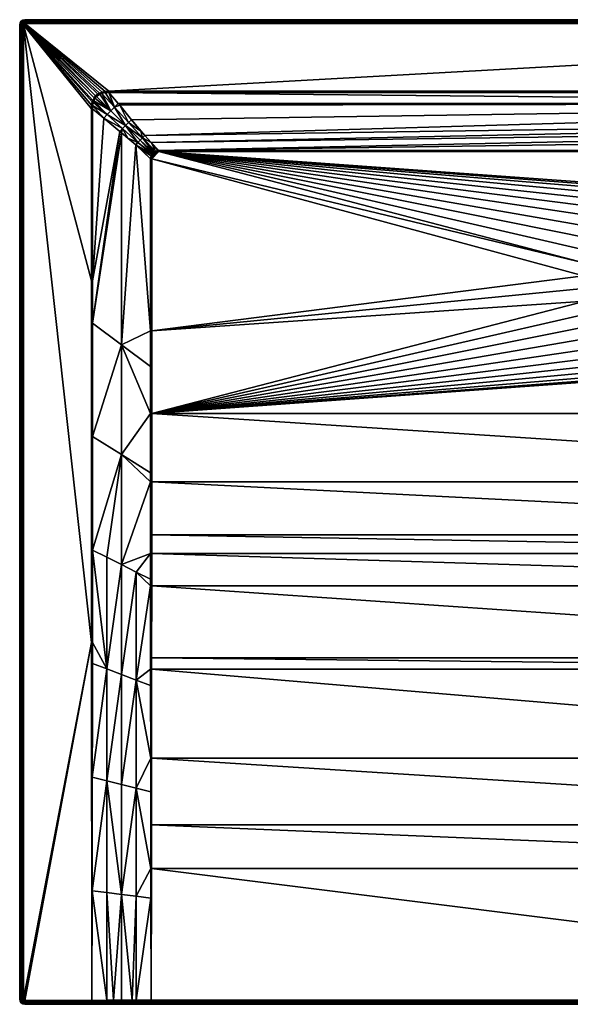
# Model space of a CAD drawing. Header units: millimetres. Extents: x 0 to 1000, y -748 to 2.
# Tile 1 of 18: x 0 to 420, y -748 to 2. Entities that reach past the tile are written whole.
import ezdxf

# ---------------------------------------------------------------- set-up
doc = ezdxf.new("R2010")
doc.units = ezdxf.units.MM
doc.layers.get('0').update_dxf_attribs({"color": 54})

msp = doc.modelspace()

# ---------------------------------------------------------------- meshes
at = {"color": 7}
mesh = msp.add_polyface(dxfattribs=at)
corners = [(3.49, -1.93, 30.16), (55.16, -63.14, 30.16), (55.72, -60.5, 30.16), (56.12, -59.37, 30.16), (4.49, -0.93, 30.16), (4.11, -1.01, 30.16), (58.27, -56.02, 30.16), (57.14, -57.44, 30.16), (3.56, -1.55, 30.16), (3.78, -1.23, 30.16), (59.86, -54.67, 30.16), (61.22, -53.88, 30.16), (4.49, 2.07, 27.16), (4.49, 2.07, 0.16), (2.96, 1.76, 0.16), (2.96, 1.76, 27.16), (1.66, 0.89, 0.16), (1.66, 0.89, 27.16), (0.79, -0.4, 0.16), (0.79, -0.4, 27.16), (0.49, -1.93, 0.16), (0.49, -1.93, 27.16), (4.49, 0.21, 29.93), (3.67, 0.05, 29.93), (2.97, -0.42, 29.93), (2.5, -1.11, 29.93), (2.34, -1.93, 29.93), (4.49, 1.19, 29.28), (3.29, 0.95, 29.28), (2.28, 0.27, 29.28), (1.6, -0.74, 29.28), (1.37, -1.93, 29.28), (4.49, 1.84, 28.31), (3.04, 1.55, 28.31), (1.82, 0.73, 28.31), (1, -0.49, 28.31), (0.72, -1.93, 28.31)]
mesh.append_faces([[corners[k] for k in face] for face in [(0, 1, 2, 0), (0, 2, 3, 0), (4, 5, 6, 4), (0, 7, 6, 0), (0, 6, 8, 0), (8, 6, 5, 8), (8, 5, 9, 8), (4, 10, 11, 4), (12, 13, 14, 12), (12, 14, 15, 12), (15, 14, 16, 15), (15, 16, 17, 15), (17, 16, 18, 17), (17, 18, 19, 17), (19, 18, 20, 19), (19, 20, 21, 19), (4, 22, 5, 4), (5, 22, 23, 5), (5, 23, 9, 5), (9, 23, 24, 9), (9, 24, 8, 9), (8, 24, 25, 8), (8, 25, 0, 8), (0, 25, 26, 0), (22, 27, 23, 22), (23, 27, 28, 23), (23, 28, 24, 23), (24, 28, 29, 24), (24, 29, 25, 24), (25, 29, 30, 25), (25, 30, 26, 25), (26, 30, 31, 26), (27, 32, 28, 27), (28, 32, 33, 28), (28, 33, 29, 28), (29, 33, 34, 29), (29, 34, 30, 29), (30, 34, 35, 30), (30, 35, 31, 30), (31, 35, 36, 31), (32, 12, 33, 32), (33, 12, 15, 33), (33, 15, 34, 33), (34, 15, 17, 34), (34, 17, 35, 34), (35, 17, 19, 35), (35, 19, 36, 35), (36, 19, 21, 36)]], dxfattribs={"vtx3": -1, "color": 7})
mesh = msp.add_polyface(dxfattribs=at)
corners = [(463.53, -137.15, 15.16), (472.15, -132.69, 15.16), (106.35, -98.42, 15.16), (481.3, -129.43, 15.16), (433.46, -174.11, 15.16), (437.33, -165.21, 15.16), (442.37, -156.91, 15.16), (430.84, -183.46, 15.16), (100.98, -103.8, 15.16), (429.52, -193.08, 15.16), (100.98, -235.04, 15.16), (106.35, -98.42, 15.16), (448.5, -149.38, 15.16), (455.59, -142.75, 15.16), (490.8, -127.46, 15.16), (500.49, -126.8, 15.16), (894.63, -98.42, 15.16), (76.64, -63.15, 26.76), (85.59, -74.1, 23.11), (925.36, -61.89, 27.18), (4.49, 2.07, 27.16), (996.49, 2.07, 0.16), (4.49, 2.07, 0.16), (4.49, -0.93, 30.16), (68.26, -52.45, 30.16), (996.49, -0.93, 30.16), (434.49, -174.48, 15.01), (438.3, -165.71, 15.01), (431.91, -183.68, 15.01), (430.61, -193.15, 15.01), (429.52, -202.79, 15.16), (430.61, -202.71, 15.01), (436.85, -171.58, 14.56), (439.2, -166.17, 14.56), (431.62, -197.93, 14.56), (431.62, -193.22, 14.56), (432.82, -184.47, 14.56), (432.9, -183.89, 14.56), (435.44, -174.82, 14.56), (431.62, -202.64, 14.56), (106.35, -97.47, 15.32), (106.35, -97.47, 15.32), (105.6, -97.56, 15.3), (105.66, -98.45, 15.16), (103.92, -97.98, 15.26), (68.26, -53.4, 30.01), (932.71, -53.4, 30.01), (996.49, 0.21, 29.93), (4.49, 0.21, 29.93), (996.49, 1.19, 29.28), (4.49, 1.19, 29.28), (996.49, 1.84, 28.31), (4.49, 1.84, 28.31), (996.49, 2.07, 27.16)]
mesh.append_faces([[corners[k] for k in face] for face in [(0, 1, 2, 0), (2, 1, 3, 2), (4, 5, 2, 4), (2, 5, 6, 2), (7, 8, 9, 7), (9, 8, 10, 9), (11, 8, 2, 11), (2, 8, 7, 2), (2, 7, 4, 2), (6, 12, 2, 6), (2, 12, 13, 2), (2, 13, 0, 2), (3, 14, 2, 3), (2, 14, 15, 2), (2, 15, 16, 2), (17, 18, 19, 17), (20, 21, 22, 20), (23, 24, 25, 23), (5, 4, 26, 5), (5, 27, 6, 5), (26, 4, 28, 26), (28, 4, 7, 28), (28, 7, 29, 28), (30, 31, 9, 30), (5, 26, 27, 5), (27, 26, 32, 27), (27, 32, 33, 27), (34, 35, 29, 34), (29, 35, 36, 29), (29, 36, 28, 29), (28, 36, 37, 28), (28, 37, 26, 28), (26, 37, 38, 26), (26, 38, 32, 26), (39, 34, 31, 39), (31, 34, 29, 31), (31, 29, 9, 31), (9, 29, 7, 9), (2, 40, 41, 2), (2, 41, 11, 2), (11, 41, 42, 11), (11, 42, 43, 11), (43, 42, 44, 43), (45, 46, 24, 45), (23, 47, 48, 23), (48, 49, 50, 48), (50, 51, 52, 50), (52, 53, 20, 52)]], dxfattribs={"vtx3": -1, "color": 7})
mesh = msp.add_polyface(dxfattribs=at)
corners = [(523.71, -153.69, 2.76), (527.99, -134.62, 14.56), (519.55, -151.92, 2.76), (526.88, -134.22, 14.56), (516.31, -150.54, 2.76), (519.11, -131.46, 14.56), (510.21, -149.03, 2.76), (513.92, -130.38, 14.56), (508.5, -148.61, 2.76), (509.89, -129.54, 14.56), (500.49, -147.97, 2.76), (500.49, -128.9, 14.56), (538.76, -140.65, 14.56), (536.36, -138.95, 14.56), (925.36, -61.89, 27.18), (75.53, -61.86, 27.19), (76.64, -63.15, 26.76), (85.59, -74.1, 23.11), (95.77, -86.22, 19.07), (915.4, -74.11, 23.1), (100.57, -91.6, 17.27), (910.31, -80.34, 21.03), (106.35, -97.47, 15.32), (508.34, -149.61, 2.32), (500.49, -148.98, 2.32), (500.49, -150.07, 2.16), (519.68, -129.43, 15.16), (519.39, -130.49, 15.01), (528.83, -132.69, 15.16), (528.39, -133.69, 15.01), (537.45, -137.15, 15.16), (536.88, -138.09, 15.01), (545.38, -142.75, 15.16), (544.69, -143.6, 15.01), (500.49, -126.8, 15.16), (500.49, -127.89, 15.01), (510.17, -127.46, 15.16), (510.03, -128.54, 15.01), (544.05, -144.38, 14.56), (894.63, -98.42, 15.16), (106.35, -98.42, 15.16), (4.49, -0.93, 30.16), (996.49, -0.93, 30.16), (996.49, 0.21, 29.93), (4.49, 0.21, 29.93), (996.49, 1.19, 29.28), (4.49, 1.19, 29.28), (996.49, 1.84, 28.31), (4.49, 1.84, 28.31), (996.49, 2.07, 27.16)]
mesh.append_faces([[corners[k] for k in face] for face in [(0, 1, 2, 0), (2, 1, 3, 2), (2, 3, 4, 2), (4, 3, 5, 4), (4, 5, 6, 4), (6, 5, 7, 6), (6, 7, 8, 6), (8, 7, 9, 8), (8, 9, 10, 8), (10, 9, 11, 10), (0, 12, 13, 0), (0, 13, 1, 0), (14, 15, 16, 14), (14, 17, 18, 14), (19, 18, 20, 19), (21, 20, 22, 21), (23, 6, 8, 23), (23, 8, 24, 23), (24, 8, 10, 24), (24, 25, 23, 24), (26, 27, 28, 26), (28, 27, 29, 28), (28, 29, 30, 28), (30, 29, 31, 30), (30, 31, 32, 30), (32, 31, 33, 32), (34, 35, 36, 34), (36, 35, 37, 36), (36, 37, 26, 36), (38, 33, 12, 38), (12, 33, 31, 12), (12, 31, 13, 12), (13, 31, 1, 13), (1, 31, 29, 1), (1, 29, 3, 1), (3, 29, 27, 3), (3, 27, 5, 3), (26, 37, 27, 26), (27, 37, 7, 27), (27, 7, 5, 27), (35, 11, 37, 35), (37, 11, 9, 37), (37, 9, 7, 37), (39, 22, 40, 39), (41, 42, 43, 41), (44, 43, 45, 44), (46, 45, 47, 46), (48, 47, 49, 48)]], dxfattribs={"vtx3": -1, "color": 7})
mesh = msp.add_polyface(dxfattribs=at)
corners = [(550.33, -197.94, 2.76), (569.36, -202.64, 14.56), (569.36, -197.93, 14.56), (550.09, -191.91, 2.76), (569.36, -193.22, 14.56), (549.34, -188.22, 2.76), (568.16, -184.47, 14.56), (519.68, -129.43, 15.16), (528.83, -132.69, 15.16), (894.63, -98.42, 15.16), (537.45, -137.15, 15.16), (545.38, -142.75, 15.16), (552.48, -149.38, 15.16), (500.49, -126.8, 15.16), (510.17, -127.46, 15.16), (558.61, -156.91, 15.16), (563.65, -165.21, 15.16), (567.52, -174.11, 15.16), (900, -103.8, 15.16), (570.14, -183.46, 15.16), (899.98, -103.11, 15.16), (899.7, -101.6, 15.16), (899.66, -101.46, 15.16), (571.46, -193.08, 15.16), (900, -235.04, 15.16), (925.41, -61.83, 27.2), (932.71, -53.4, 30.01), (68.26, -53.4, 30.01), (925.36, -61.89, 27.18), (95.77, -86.22, 19.07), (915.4, -74.11, 23.1), (100.57, -91.6, 17.27), (910.31, -80.34, 21.03), (106.35, -97.47, 15.32), (905.2, -86.22, 19.07), (894.63, -97.47, 15.32), (996.49, 2.07, 27.16), (996.49, 2.07, 0.16), (4.49, 2.07, 27.16), (996.49, -0.93, 30.16), (68.26, -52.45, 30.16), (932.71, -52.45, 30.16), (557.71, -157.54, 15.01), (562.68, -165.71, 15.01), (566.49, -174.48, 15.01), (569.07, -183.68, 15.01), (570.37, -193.15, 15.01), (571.46, -202.79, 15.16), (570.37, -202.71, 15.01), (568.08, -183.89, 14.56), (565.53, -174.82, 14.56), (564.13, -171.58, 14.56), (561.78, -166.17, 14.56), (557.8, -159.63, 14.56)]
mesh.append_faces([[corners[k] for k in face] for face in [(0, 1, 2, 0), (3, 2, 4, 3), (5, 4, 6, 5), (7, 8, 9, 7), (8, 10, 9, 8), (9, 10, 11, 9), (9, 11, 12, 9), (9, 13, 14, 9), (9, 14, 7, 9), (12, 15, 9, 12), (9, 15, 16, 9), (9, 16, 17, 9), (18, 17, 19, 18), (17, 20, 21, 17), (17, 21, 22, 17), (19, 23, 24, 19), (25, 26, 27, 25), (25, 27, 28, 25), (28, 29, 30, 28), (30, 31, 32, 30), (32, 33, 34, 32), (34, 33, 35, 34), (36, 37, 38, 36), (39, 40, 41, 39), (15, 42, 16, 15), (16, 42, 43, 16), (16, 43, 17, 16), (17, 43, 44, 17), (17, 44, 19, 17), (19, 44, 45, 19), (19, 45, 23, 19), (23, 45, 46, 23), (23, 46, 47, 23), (2, 1, 48, 2), (4, 2, 46, 4), (46, 2, 48, 46), (46, 48, 47, 46), (4, 46, 6, 4), (6, 46, 45, 6), (6, 45, 49, 6), (49, 45, 50, 49), (50, 45, 44, 50), (50, 44, 51, 50), (51, 44, 43, 51), (51, 43, 52, 51), (52, 43, 53, 52), (53, 43, 42, 53), (35, 33, 9, 35)]], dxfattribs={"vtx3": -1, "color": 7})
mesh = msp.add_polyface(dxfattribs=at)
corners = [(55.85, -472.34, 30.07), (55.83, -488.41, 30.07), (66.74, -492.52, 27.42), (55.88, -401.93, 30.05), (55.72, -574.89, 30.1), (55.49, -744.93, 30.16), (66.74, -744.9, 30.13), (55.6, -661.4, 30.13), (0.49, -743.93, 27.16), (0.49, -1.93, 0.16), (0.49, -743.93, 0.16), (4.49, -744.93, 30.16), (55.48, -744.93, 30.16), (55.11, -472.35, 30.16), (3.78, -744.64, 30.16), (4.11, -744.86, 30.16), (3.56, -744.32, 30.16), (3.49, -743.93, 30.16), (3.49, -1.93, 30.16), (0.79, -745.46, 0.16), (0.79, -745.46, 27.16), (1.66, -746.76, 0.16), (55.49, -746.06, 29.94), (55.48, -746.06, 29.94), (55.48, -746.08, 29.93), (2.34, -743.93, 29.93), (2.5, -744.76, 29.93), (2.97, -745.45, 29.93), (3.67, -745.92, 29.93), (4.49, -746.08, 29.93), (1.37, -743.93, 29.28), (1.6, -745.13, 29.28), (2.28, -746.14, 29.28), (0.72, -743.93, 28.31), (1, -745.38, 28.31), (1.82, -746.6, 28.31), (2.34, -1.93, 29.93), (1.37, -1.93, 29.28), (0.72, -1.93, 28.31), (0.49, -1.93, 27.16)]
mesh.append_faces([[corners[k] for k in face] for face in [(0, 1, 2, 0), (0, 2, 3, 0), (1, 4, 2, 1), (5, 6, 7, 5), (8, 9, 10, 8), (11, 12, 13, 11), (14, 15, 16, 14), (16, 15, 17, 16), (15, 11, 17, 15), (17, 11, 13, 17), (17, 13, 18, 17), (8, 10, 19, 8), (8, 19, 20, 8), (20, 19, 21, 20), (12, 5, 7, 12), (7, 4, 12, 7), (12, 4, 1, 12), (12, 1, 13, 12), (13, 1, 0, 13), (13, 0, 3, 13), (22, 6, 5, 22), (5, 12, 22, 5), (22, 12, 23, 22), (23, 12, 11, 23), (23, 11, 24, 23), (17, 25, 16, 17), (16, 25, 26, 16), (16, 26, 14, 16), (14, 26, 27, 14), (14, 27, 15, 14), (15, 27, 28, 15), (15, 28, 11, 15), (11, 28, 29, 11), (25, 30, 26, 25), (26, 30, 31, 26), (26, 31, 27, 26), (27, 31, 32, 27), (27, 32, 28, 27), (30, 33, 31, 30), (31, 33, 34, 31), (31, 34, 32, 31), (33, 8, 34, 33), (34, 8, 20, 34), (34, 20, 35, 34), (17, 36, 25, 17), (25, 37, 30, 25), (30, 38, 33, 30), (33, 39, 8, 33)]], dxfattribs={"vtx3": -1, "color": 7})
mesh = msp.add_polyface(dxfattribs=at)
corners = [(448.5, -246.49, 15.16), (442.37, -238.96, 15.16), (100.98, -297.93, 15.16), (100.98, -235.04, 15.16), (430.84, -212.41, 15.16), (481.3, -266.43, 15.16), (472.15, -263.18, 15.16), (463.53, -258.72, 15.16), (455.59, -253.12, 15.16), (437.33, -230.66, 15.16), (433.46, -221.76, 15.16), (500.49, -269.07, 15.16), (490.8, -268.41, 15.16), (429.52, -193.08, 15.16), (429.52, -202.79, 15.16), (100.95, -404.5, 16.32), (900.02, -404.5, 16.32), (100.96, -390.36, 16.1), (900.02, -390.36, 16.1), (100.98, -350.03, 15.45), (900, -350.03, 15.45), (66.74, -407.37, 26.81), (77.99, -413, 23.47), (77.99, -329.24, 22.77), (100.03, -297.93, 15.32), (77.99, -245.48, 22.66), (100.03, -261.98, 15.32), (100.03, -235.04, 15.32), (89.24, -418.64, 20.12), (100.04, -404.49, 16.47), (100.03, -350.03, 15.61), (100.03, -343.01, 15.57), (55.88, -401.93, 30.05), (55.91, -315.45, 30.03), (55.94, -228.98, 30.02), (431.91, -212.18, 15.01), (430.61, -202.71, 15.01), (100.06, -424.06, 16.91), (55.11, -472.35, 30.16), (55, -196.95, 30.16), (55.95, -196.95, 30.01), (3.49, -743.93, 30.16), (3.49, -1.93, 30.16), (2.34, -1.93, 29.93), (2.34, -743.93, 29.93), (1.37, -1.93, 29.28), (1.37, -743.93, 29.28), (0.72, -1.93, 28.31), (0.72, -743.93, 28.31), (0.49, -1.93, 27.16)]
mesh.append_faces([[corners[k] for k in face] for face in [(0, 1, 2, 0), (3, 2, 4, 3), (5, 6, 2, 5), (6, 7, 2, 6), (2, 7, 8, 2), (2, 8, 0, 2), (1, 9, 2, 1), (2, 9, 10, 2), (2, 10, 4, 2), (2, 11, 12, 2), (2, 12, 5, 2), (13, 3, 14, 13), (14, 3, 4, 14), (15, 16, 17, 15), (17, 18, 19, 17), (19, 20, 2, 19), (21, 22, 23, 21), (23, 24, 25, 23), (25, 24, 26, 25), (25, 26, 27, 25), (28, 29, 22, 28), (22, 29, 30, 22), (22, 30, 23, 22), (23, 30, 31, 23), (23, 31, 24, 23), (32, 21, 23, 32), (32, 23, 33, 32), (33, 23, 25, 33), (33, 25, 34, 33), (14, 35, 36, 14), (24, 2, 26, 24), (26, 2, 3, 26), (26, 3, 27, 26), (37, 15, 29, 37), (29, 15, 17, 29), (29, 17, 30, 29), (30, 17, 19, 30), (30, 19, 31, 30), (31, 19, 2, 31), (31, 2, 24, 31), (32, 33, 38, 32), (38, 33, 34, 38), (38, 34, 39, 38), (39, 34, 40, 39), (41, 42, 43, 41), (44, 43, 45, 44), (46, 45, 47, 46), (48, 47, 49, 48)]], dxfattribs={"vtx3": -1, "color": 7})
mesh = msp.add_polyface(dxfattribs=at)
corners = [(102.64, -99.51, 15.16), (101.88, -100.33, 15.16), (102.95, -99.28, 15.16), (101.76, -100.52, 15.16), (104.01, -98.76, 15.16), (101.25, -101.67, 15.16), (104.15, -98.72, 15.16), (101.19, -101.88, 15.16), (105.66, -98.45, 15.16), (100.98, -103.8, 15.16), (106.35, -98.42, 15.16), (100.98, -103.8, 15.16), (76.66, -83.02, 23.1), (55.95, -196.95, 30.01), (55.94, -228.98, 30.02), (64.39, -73.01, 27.2), (55.95, -65.71, 30.01), (64.42, -73.04, 27.18), (100.03, -103.8, 15.32), (91.95, -95.97, 18.01), (100.03, -103.8, 15.32), (88.78, -93.22, 19.07), (100.03, -235.04, 15.32), (77.98, -84.1, 22.67), (77.99, -245.48, 22.66), (0.49, -1.93, 27.16), (0.49, -1.93, 0.16), (0.49, -743.93, 27.16), (3.49, -1.93, 30.16), (55.11, -472.35, 30.16), (55, -196.95, 30.16), (100.03, -103.8, 15.32), (100.42, -101.69, 15.27), (100.51, -101.45, 15.26), (103.77, -98.04, 15.26), (102.56, -98.7, 15.25), (102.21, -98.97, 15.24), (101.88, -99.32, 15.24), (101.31, -99.93, 15.24), (101.16, -100.15, 15.25), (100.98, -235.04, 15.16)]
mesh.append_faces([[corners[k] for k in face] for face in [(0, 1, 2, 0), (2, 1, 3, 2), (2, 3, 4, 2), (4, 3, 5, 4), (4, 5, 6, 4), (6, 5, 7, 6), (6, 7, 8, 6), (8, 7, 9, 8), (8, 9, 10, 8), (10, 9, 11, 10), (12, 13, 14, 12), (15, 16, 13, 15), (15, 13, 17, 15), (17, 13, 12, 17), (18, 19, 20, 18), (20, 19, 21, 20), (20, 21, 22, 20), (21, 23, 24, 21), (21, 24, 22, 21), (14, 24, 23, 14), (14, 23, 12, 14), (25, 26, 27, 25), (28, 29, 30, 28), (19, 18, 31, 19), (31, 32, 19, 31), (19, 32, 33, 19), (4, 34, 35, 4), (4, 35, 2, 4), (2, 35, 36, 2), (2, 36, 0, 2), (0, 36, 37, 0), (0, 37, 1, 0), (37, 38, 1, 37), (1, 38, 39, 1), (1, 39, 3, 1), (3, 39, 33, 3), (3, 33, 5, 3), (5, 33, 32, 5), (5, 32, 7, 5), (7, 32, 31, 7), (7, 31, 9, 7), (9, 31, 18, 9), (22, 40, 11, 22), (22, 11, 20, 22), (20, 11, 9, 20), (20, 9, 18, 20), (30, 13, 16, 30)]], dxfattribs={"vtx3": -1, "color": 7})
mesh = msp.add_polyface(dxfattribs=at)
corners = [(55, -65.71, 30.16), (55, -65.71, 30.16), (3.49, -1.93, 30.16), (55.16, -63.14, 30.16), (56.12, -59.37, 30.16), (57.14, -57.44, 30.16), (58.27, -56.02, 30.16), (59.86, -54.67, 30.16), (4.49, -0.93, 30.16), (61.22, -53.88, 30.16), (63.36, -53.07, 30.16), (65.43, -52.64, 30.16), (68.26, -52.45, 30.16), (56.01, -63.25, 30.04), (55.95, -65.71, 30.01), (64.39, -73.01, 27.2), (56.82, -59.65, 30.07), (56.59, -60.35, 30.06), (67.05, -70.13, 26.54), (56.46, -60.73, 30.06), (58.93, -56.37, 30.08), (58.77, -56.5, 30.08), (57.73, -57.83, 30.08), (69.83, -67.28, 26.32), (61.55, -54.54, 30.07), (60.26, -55.26, 30.08), (63.57, -53.83, 30.06), (62.92, -54.06, 30.06), (65.55, -53.49, 30.04), (72.68, -64.5, 26.54), (68.26, -53.4, 30.01), (76.64, -63.15, 26.76), (75.53, -61.86, 27.19), (55.95, -65.71, 30.01), (55.72, -60.5, 30.16)]
mesh.append_faces([[corners[k] for k in face] for face in [(0, 1, 2, 0), (1, 3, 2, 1), (4, 5, 2, 4), (6, 7, 8, 6), (8, 9, 10, 8), (10, 11, 8, 10), (8, 11, 12, 8), (13, 14, 15, 13), (16, 17, 18, 16), (18, 17, 19, 18), (18, 19, 13, 18), (20, 21, 22, 20), (22, 23, 20, 22), (20, 23, 24, 20), (20, 24, 25, 20), (26, 27, 28, 26), (28, 27, 29, 28), (28, 29, 30, 28), (16, 23, 22, 16), (29, 31, 32, 29), (29, 32, 30, 29), (23, 29, 27, 23), (23, 27, 24, 23), (14, 1, 33, 14), (33, 1, 0, 33), (1, 14, 13, 1), (1, 13, 3, 1), (3, 13, 19, 3), (3, 19, 34, 3), (34, 19, 17, 34), (34, 17, 4, 34), (17, 16, 4, 17), (4, 16, 22, 4), (4, 22, 5, 4), (5, 22, 21, 5), (5, 21, 6, 5), (6, 21, 20, 6), (6, 20, 7, 6), (20, 25, 7, 20), (7, 25, 24, 7), (7, 24, 9, 7), (9, 24, 27, 9), (9, 27, 10, 9), (27, 26, 10, 27), (10, 26, 28, 10), (10, 28, 11, 10), (11, 28, 30, 11), (11, 30, 12, 11)]], dxfattribs={"vtx3": -1, "color": 7})
mesh = msp.add_polyface(dxfattribs=at)
corners = [(55.95, -65.71, 30.01), (55.95, -65.71, 30.01), (64.39, -73.01, 27.2), (82.89, -88.1, 21.03), (77.98, -84.1, 22.67), (88.78, -93.22, 19.07), (85.59, -74.1, 23.11), (92.67, -82.75, 20.22), (95.77, -86.22, 19.07), (3.49, -1.93, 30.16), (55, -196.95, 30.16), (55, -65.71, 30.16), (90.46, -91.39, 18.65), (100.57, -91.6, 17.27), (93.94, -87.9, 18.65), (106.35, -97.47, 15.32), (106.35, -97.47, 15.32), (105.6, -97.56, 15.3), (102.56, -98.7, 15.25), (103.77, -98.04, 15.26), (103.78, -98.04, 15.26), (103.92, -97.98, 15.26), (91.95, -95.97, 18.01), (100.51, -101.45, 15.26), (101.16, -100.15, 15.25), (101.31, -99.93, 15.24), (92.18, -89.62, 18.52), (101.88, -99.32, 15.24), (102.21, -98.97, 15.24), (78.79, -80.72, 22.58), (81, -78.45, 22.41), (67.05, -70.13, 26.54), (69.83, -67.28, 26.32), (56.82, -59.65, 30.07), (83.27, -76.24, 22.58), (76.64, -63.15, 26.76), (72.68, -64.5, 26.54), (56.01, -63.25, 30.04), (64.42, -73.04, 27.18), (76.66, -83.02, 23.1), (105.66, -98.45, 15.16), (104.15, -98.72, 15.16), (104.01, -98.76, 15.16)]
mesh.append_faces([[corners[k] for k in face] for face in [(0, 1, 2, 0), (3, 4, 5, 3), (6, 7, 8, 6), (9, 10, 11, 9), (3, 5, 12, 3), (13, 8, 14, 13), (15, 13, 16, 15), (16, 13, 17, 16), (18, 19, 14, 18), (14, 19, 20, 14), (14, 20, 13, 14), (13, 20, 21, 13), (13, 21, 17, 13), (22, 23, 5, 22), (5, 23, 24, 5), (5, 24, 12, 5), (12, 24, 25, 12), (12, 25, 26, 12), (26, 25, 27, 26), (26, 27, 28, 26), (29, 30, 31, 29), (31, 30, 32, 31), (31, 32, 33, 31), (7, 6, 34, 7), (34, 6, 35, 34), (34, 35, 36, 34), (37, 2, 31, 37), (31, 2, 38, 31), (31, 38, 29, 31), (29, 38, 39, 29), (29, 39, 4, 29), (8, 7, 14, 8), (14, 7, 34, 14), (14, 34, 30, 14), (30, 34, 36, 30), (30, 36, 32, 30), (4, 3, 29, 4), (29, 3, 12, 29), (29, 12, 30, 29), (30, 12, 26, 30), (30, 26, 14, 30), (14, 26, 28, 14), (14, 28, 18, 14), (40, 21, 41, 40), (41, 21, 20, 41), (41, 20, 42, 41), (20, 19, 42, 20), (1, 11, 10, 1)]], dxfattribs={"vtx3": -1, "color": 7})
mesh = msp.add_polyface(dxfattribs=at)
corners = [(537.45, -258.72, 15.16), (528.83, -263.18, 15.16), (900, -297.93, 15.16), (519.68, -266.43, 15.16), (567.52, -221.76, 15.16), (563.65, -230.66, 15.16), (558.61, -238.96, 15.16), (510.17, -268.41, 15.16), (500.49, -269.07, 15.16), (100.98, -297.93, 15.16), (552.48, -246.49, 15.16), (545.38, -253.12, 15.16), (900, -235.04, 15.16), (571.46, -193.08, 15.16), (571.46, -202.79, 15.16), (570.14, -212.41, 15.16), (945.03, -196.95, 30.01), (922.99, -245.48, 22.66), (945.04, -228.98, 30.02), (922.99, -329.24, 22.77), (945.07, -315.45, 30.03), (934.24, -407.37, 26.81), (945.1, -401.93, 30.05), (900.95, -235.04, 15.32), (900.95, -261.98, 15.32), (900.95, -297.93, 15.32), (900.95, -343.01, 15.57), (900.95, -350.03, 15.61), (922.99, -413, 23.47), (900.93, -404.49, 16.47), (945.97, -196.95, 30.16), (997.49, -743.93, 30.16), (997.49, -1.93, 30.16), (569.07, -212.18, 15.01), (570.37, -202.71, 15.01), (569.36, -202.64, 14.56), (568.16, -211.4, 14.56), (900, -350.03, 15.45), (900.02, -390.36, 16.1), (900.95, -103.8, 15.32), (945.86, -472.34, 30.16), (998.64, -743.93, 29.93), (998.64, -1.93, 29.93), (999.61, -743.93, 29.28), (999.61, -1.93, 29.28), (1000.26, -743.93, 28.31), (1000.26, -1.93, 28.31), (1000.49, -743.93, 27.16)]
mesh.append_faces([[corners[k] for k in face] for face in [(0, 1, 2, 0), (2, 1, 3, 2), (4, 5, 2, 4), (2, 5, 6, 2), (3, 7, 2, 3), (2, 7, 8, 2), (2, 8, 9, 2), (6, 10, 2, 6), (2, 10, 11, 2), (2, 11, 0, 2), (12, 13, 14, 12), (12, 14, 2, 12), (2, 14, 15, 2), (2, 15, 4, 2), (16, 17, 18, 16), (18, 17, 19, 18), (18, 19, 20, 18), (20, 19, 21, 20), (20, 21, 22, 20), (23, 24, 17, 23), (17, 24, 25, 17), (17, 25, 19, 17), (19, 25, 26, 19), (19, 26, 27, 19), (28, 21, 19, 28), (28, 19, 29, 28), (29, 19, 27, 29), (30, 31, 32, 30), (33, 15, 34, 33), (34, 35, 36, 34), (14, 34, 15, 14), (25, 2, 26, 25), (26, 2, 37, 26), (26, 37, 27, 26), (27, 37, 38, 27), (27, 38, 29, 27), (25, 24, 2, 25), (2, 24, 12, 2), (24, 23, 12, 24), (12, 23, 39, 12), (30, 16, 18, 30), (18, 20, 30, 18), (30, 20, 22, 30), (30, 22, 40, 30), (32, 31, 41, 32), (42, 41, 43, 42), (44, 43, 45, 44), (46, 45, 47, 46)]], dxfattribs={"vtx3": -1, "color": 7})
mesh = msp.add_polyface(dxfattribs=at)
corners = [(481.43, -151.92, 2.76), (472.99, -134.62, 14.56), (477.27, -153.69, 2.76), (464.62, -138.95, 14.56), (472.81, -156.51, 2.76), (462.22, -140.65, 14.56), (470.47, -157.99, 2.76), (456.92, -144.38, 14.56), (500.49, -147.97, 2.76), (500.49, -128.9, 14.56), (492.47, -148.61, 2.76), (491.09, -129.54, 14.56), (490.77, -149.03, 2.76), (487.05, -130.38, 14.56), (484.67, -150.54, 2.76), (481.86, -131.46, 14.56), (474.09, -134.22, 14.56), (925.36, -61.89, 27.18), (68.26, -53.4, 30.01), (75.53, -61.86, 27.19), (484.99, -151.5, 2.32), (492.64, -149.61, 2.32), (500.49, -148.98, 2.32), (485.33, -152.53, 2.16), (492.81, -150.69, 2.16), (500.49, -150.07, 2.16), (481.59, -130.49, 15.01), (490.95, -128.54, 15.01), (490.8, -127.46, 15.16), (455.59, -142.75, 15.16), (456.28, -143.6, 15.01), (463.53, -137.15, 15.16), (464.09, -138.09, 15.01), (472.15, -132.69, 15.16), (472.58, -133.69, 15.01), (481.3, -129.43, 15.16), (500.49, -126.8, 15.16), (500.49, -127.89, 15.01), (451.76, -149.21, 14.56), (68.26, -52.45, 30.16), (932.71, -53.4, 30.01), (932.71, -52.45, 30.16)]
mesh.append_faces([[corners[k] for k in face] for face in [(0, 1, 2, 0), (2, 1, 3, 2), (2, 3, 4, 2), (4, 3, 5, 4), (6, 5, 7, 6), (8, 9, 10, 8), (10, 9, 11, 10), (10, 11, 12, 10), (12, 11, 13, 12), (12, 13, 14, 12), (14, 13, 15, 14), (14, 15, 0, 14), (0, 15, 16, 0), (0, 16, 1, 0), (17, 18, 19, 17), (20, 21, 12, 20), (12, 14, 20, 12), (22, 8, 21, 22), (21, 8, 10, 21), (21, 10, 12, 21), (21, 23, 24, 21), (21, 24, 22, 21), (22, 24, 25, 22), (26, 27, 28, 26), (29, 30, 31, 29), (31, 30, 32, 31), (31, 32, 33, 31), (33, 32, 34, 33), (33, 34, 35, 33), (28, 27, 36, 28), (36, 27, 37, 36), (1, 16, 34, 1), (34, 16, 26, 34), (34, 26, 35, 34), (35, 26, 28, 35), (1, 34, 3, 1), (3, 34, 32, 3), (3, 32, 5, 3), (5, 32, 30, 5), (5, 30, 7, 5), (7, 30, 38, 7), (16, 15, 26, 16), (26, 15, 13, 26), (26, 13, 27, 26), (27, 13, 11, 27), (27, 11, 37, 27), (37, 11, 9, 37), (39, 40, 41, 39)]], dxfattribs={"vtx3": -1, "color": 7})
mesh = msp.add_polyface(dxfattribs=at)
corners = [(500.49, -247.9, 2.76), (500.49, -266.97, 14.56), (504.51, -247.74, 2.76), (509.89, -266.32, 14.56), (510.22, -246.81, 2.76), (513.92, -265.48, 14.56), (512.45, -246.45, 2.76), (519.11, -264.41, 14.56), (519.6, -244.06, 2.76), (526.88, -261.65, 14.56), (520.07, -243.9, 2.76), (527.99, -261.25, 14.56), (527.19, -240.17, 2.76), (536.36, -256.92, 14.56), (528.2, -239.41, 2.76), (538.76, -255.22, 14.56), (533.62, -235.34, 2.76), (544.05, -251.48, 14.56), (100.98, -350.03, 15.45), (900.02, -390.36, 16.1), (900, -350.03, 15.45), (504.43, -246.73, 2.32), (512.2, -245.47, 2.32), (519.68, -242.97, 2.32), (511.94, -244.41, 2.16), (504.34, -245.64, 2.16), (496.55, -246.73, 2.32), (545.38, -253.12, 15.16), (544.69, -252.27, 15.01), (537.45, -258.72, 15.16), (536.88, -257.78, 15.01), (528.83, -263.18, 15.16), (528.39, -262.18, 15.01), (519.68, -266.43, 15.16), (519.39, -265.38, 15.01), (510.17, -268.41, 15.16), (510.03, -267.32, 15.01), (500.49, -269.07, 15.16), (500.49, -267.98, 15.01), (549.22, -246.66, 14.56)]
mesh.append_faces([[corners[k] for k in face] for face in [(0, 1, 2, 0), (2, 1, 3, 2), (2, 3, 4, 2), (4, 3, 5, 4), (4, 5, 6, 4), (6, 5, 7, 6), (6, 7, 8, 6), (8, 7, 9, 8), (8, 9, 10, 8), (10, 9, 11, 10), (10, 11, 12, 10), (12, 11, 13, 12), (14, 13, 15, 14), (16, 15, 17, 16), (18, 19, 20, 18), (0, 2, 21, 0), (21, 2, 4, 21), (21, 4, 22, 21), (4, 6, 22, 4), (22, 6, 8, 22), (22, 8, 23, 22), (22, 24, 21, 22), (21, 24, 25, 21), (21, 25, 26, 21), (27, 28, 29, 27), (29, 28, 30, 29), (29, 30, 31, 29), (31, 30, 32, 31), (31, 32, 33, 31), (33, 32, 34, 33), (33, 34, 35, 33), (35, 34, 36, 35), (35, 36, 37, 35), (37, 36, 38, 37), (1, 38, 3, 1), (3, 38, 36, 3), (3, 36, 5, 3), (5, 36, 34, 5), (5, 34, 7, 5), (7, 34, 9, 7), (9, 34, 32, 9), (9, 32, 11, 9), (11, 32, 13, 11), (13, 32, 30, 13), (13, 30, 15, 13), (15, 30, 28, 15), (15, 28, 17, 15), (17, 28, 39, 17)]], dxfattribs={"vtx3": -1, "color": 7})
mesh = msp.add_polyface(dxfattribs=at)
corners = [(472.78, -239.41, 2.76), (456.92, -251.48, 14.56), (462.22, -255.22, 14.56), (473.78, -240.17, 2.76), (464.62, -256.92, 14.56), (480.9, -243.9, 2.76), (472.99, -261.25, 14.56), (481.38, -244.06, 2.76), (474.09, -261.65, 14.56), (488.53, -246.45, 2.76), (481.86, -264.41, 14.56), (490.76, -246.81, 2.76), (487.05, -265.48, 14.56), (496.47, -247.74, 2.76), (491.09, -266.32, 14.56), (500.49, -247.9, 2.76), (500.49, -266.97, 14.56), (100.98, -297.93, 15.16), (900, -350.03, 15.45), (900, -297.93, 15.16), (488.77, -245.47, 2.32), (496.55, -246.73, 2.32), (504.43, -246.73, 2.32), (504.34, -245.64, 2.16), (496.64, -245.64, 2.16), (489.03, -244.41, 2.16), (481.3, -242.97, 2.32), (500.49, -269.07, 15.16), (500.49, -267.98, 15.01), (490.8, -268.41, 15.16), (490.95, -267.32, 15.01), (481.3, -266.43, 15.16), (481.59, -265.38, 15.01), (472.15, -263.18, 15.16), (472.58, -262.18, 15.01), (463.53, -258.72, 15.16), (464.09, -257.78, 15.01), (455.59, -253.12, 15.16), (456.28, -252.27, 15.01)]
mesh.append_faces([[corners[k] for k in face] for face in [(0, 1, 2, 0), (3, 2, 4, 3), (3, 4, 5, 3), (5, 4, 6, 5), (5, 6, 7, 5), (7, 6, 8, 7), (7, 8, 9, 7), (9, 8, 10, 9), (9, 10, 11, 9), (11, 10, 12, 11), (11, 12, 13, 11), (13, 12, 14, 13), (13, 14, 15, 13), (15, 14, 16, 15), (17, 18, 19, 17), (7, 9, 20, 7), (20, 9, 11, 20), (20, 11, 21, 20), (11, 13, 21, 11), (21, 13, 15, 21), (21, 15, 22, 21), (21, 23, 24, 21), (21, 24, 20, 21), (20, 24, 25, 20), (20, 25, 26, 20), (27, 28, 29, 27), (29, 28, 30, 29), (29, 30, 31, 29), (31, 30, 32, 31), (31, 32, 33, 31), (33, 32, 34, 33), (33, 34, 35, 33), (35, 34, 36, 35), (35, 36, 37, 35), (37, 36, 38, 37), (1, 38, 2, 1), (2, 38, 36, 2), (2, 36, 4, 2), (4, 36, 6, 4), (6, 36, 34, 6), (6, 34, 8, 6), (8, 34, 32, 8), (8, 32, 10, 8), (10, 32, 12, 10), (12, 32, 30, 12), (12, 30, 14, 12), (14, 30, 16, 14), (16, 30, 28, 16)]], dxfattribs={"vtx3": -1, "color": 7})
mesh = msp.add_polyface(dxfattribs=at)
corners = [(100.67, -644.46, 25.08), (900.48, -744.78, 30), (900.31, -644.46, 25.08), (100.72, -611.17, 23.59), (900.26, -611.17, 23.59), (100.8, -560.48, 21.33), (900.18, -560.48, 21.33), (100.88, -492.56, 18.76), (900.1, -492.56, 18.76), (100.89, -484.13, 18.51), (900.09, -484.13, 18.51), (100.94, -429.25, 16.89), (900.04, -429.25, 16.89), (100.95, -404.5, 16.32), (900.02, -404.5, 16.32), (100.96, -390.36, 16.1), (900.02, -390.36, 16.1), (900.67, -644.46, 25.1), (900.63, -667.03, 26.2), (911.74, -665.63, 27.16), (911.74, -744.82, 30.05), (900.49, -744.78, 30), (900.75, -586.08, 22.52), (911.74, -583.32, 24.36), (900.79, -560.47, 21.39), (900.93, -404.49, 16.47), (900.92, -424.06, 16.91), (911.74, -418.64, 20.12), (996.49, -747.93, 0.16), (900.48, -747.93, 27.01), (4.49, -747.93, 0.16), (900.92, -429.25, 17.02), (900.87, -492.56, 18.86), (900.85, -505.09, 19.33), (900.51, -747.93, 27.01), (900.48, -747.69, 28.19), (900.5, -747.69, 28.19), (900.48, -747, 29.18), (900.5, -747, 29.18), (900.48, -745.98, 29.82), (900.49, -745.98, 29.82), (916.91, -747.93, 27.07), (916.91, -747.7, 28.24), (916.9, -747.02, 29.22), (100.49, -745.98, 29.82), (100.49, -747, 29.18), (100.49, -747.69, 28.19), (100.49, -747.93, 27.01)]
mesh.append_faces([[corners[k] for k in face] for face in [(0, 1, 2, 0), (3, 2, 4, 3), (5, 4, 6, 5), (7, 6, 8, 7), (9, 8, 10, 9), (11, 10, 12, 11), (13, 12, 14, 13), (15, 14, 16, 15), (17, 18, 19, 17), (20, 18, 21, 20), (22, 23, 24, 22), (25, 26, 27, 25), (22, 17, 23, 22), (28, 29, 30, 28), (1, 21, 18, 1), (1, 18, 2, 1), (2, 18, 17, 2), (2, 17, 4, 2), (4, 17, 22, 4), (4, 22, 6, 4), (25, 16, 14, 25), (25, 14, 26, 25), (26, 14, 12, 26), (26, 12, 31, 26), (31, 12, 10, 31), (31, 10, 32, 31), (32, 10, 8, 32), (32, 8, 33, 32), (33, 8, 6, 33), (33, 6, 24, 33), (24, 6, 22, 24), (29, 34, 35, 29), (35, 34, 36, 35), (35, 36, 37, 35), (37, 36, 38, 37), (37, 38, 39, 37), (39, 38, 40, 39), (39, 40, 1, 39), (1, 40, 21, 1), (20, 21, 40, 20), (34, 41, 36, 34), (36, 42, 38, 36), (38, 43, 40, 38), (1, 44, 39, 1), (39, 45, 37, 39), (37, 46, 35, 37), (35, 47, 29, 35)]], dxfattribs={"vtx3": -1, "color": 7})
mesh = msp.add_polyface(dxfattribs=at)
corners = [(89.24, -744.82, 30.05), (100.35, -667.03, 26.2), (89.24, -665.63, 27.16), (86.19, -744.83, 30.06), (77.99, -744.86, 30.09), (77.99, -664.22, 28.16), (71.9, -744.88, 30.11), (66.74, -662.8, 29.16), (66.74, -744.9, 30.13), (66.74, -577.66, 28.23), (55.72, -574.89, 30.1), (55.6, -661.4, 30.13), (89.24, -583.32, 24.36), (100.31, -644.46, 25.1), (66.74, -492.52, 27.42), (77.99, -496.75, 24.68), (77.99, -580.49, 26.29), (89.24, -500.99, 21.94), (100.19, -560.47, 21.39), (100.06, -429.25, 17.02), (89.24, -418.64, 20.12), (77.99, -413, 23.47), (66.74, -407.37, 26.81), (55.88, -401.93, 30.05), (86.18, -747.93, 27.06), (4.49, -747.93, 0.16), (100.47, -747.93, 27.01), (55.49, -746.06, 29.94), (55.49, -746.08, 29.93), (71.9, -746.05, 29.9), (86.18, -747.7, 28.23), (86.19, -747.02, 29.22), (86.19, -746.01, 29.86), (100.48, -747, 29.18), (100.48, -745.98, 29.82), (71.89, -747.93, 27.11), (71.89, -747.7, 28.27), (71.9, -747.04, 29.25), (55.49, -747.04, 29.29), (100.48, -747.69, 28.19), (55.49, -747.71, 28.31), (55.49, -747.7, 28.32)]
mesh.append_faces([[corners[k] for k in face] for face in [(0, 1, 2, 0), (0, 2, 3, 0), (4, 5, 6, 4), (6, 5, 7, 6), (6, 7, 8, 6), (9, 10, 11, 9), (4, 3, 5, 4), (5, 3, 2, 5), (5, 2, 12, 5), (12, 2, 13, 12), (14, 10, 9, 14), (14, 9, 15, 14), (15, 9, 16, 15), (15, 16, 17, 15), (11, 8, 7, 11), (11, 7, 9, 11), (9, 7, 5, 9), (9, 5, 16, 9), (16, 5, 12, 16), (16, 12, 17, 16), (17, 12, 18, 17), (17, 19, 20, 17), (17, 20, 15, 17), (15, 20, 21, 15), (15, 21, 14, 15), (14, 21, 22, 14), (14, 22, 23, 14), (24, 25, 26, 24), (27, 28, 29, 27), (30, 24, 26, 30), (29, 31, 32, 29), (32, 31, 33, 32), (32, 33, 34, 32), (35, 24, 36, 35), (36, 24, 30, 36), (36, 30, 37, 36), (0, 3, 32, 0), (32, 3, 4, 32), (32, 4, 29, 32), (29, 4, 6, 29), (29, 6, 27, 29), (27, 6, 8, 27), (29, 38, 37, 29), (29, 37, 31, 29), (31, 37, 30, 31), (31, 30, 39, 31), (40, 35, 36, 40), (41, 36, 37, 41)]], dxfattribs={"vtx3": -1, "color": 7})
mesh = msp.add_polyface(dxfattribs=at)
corners = [(100.49, -744.78, 30), (900.48, -744.78, 30), (100.67, -644.46, 25.08), (900.31, -644.46, 25.08), (100.72, -611.17, 23.59), (900.26, -611.17, 23.59), (100.8, -560.48, 21.33), (900.18, -560.48, 21.33), (100.88, -492.56, 18.76), (900.1, -492.56, 18.76), (100.89, -484.13, 18.51), (900.09, -484.13, 18.51), (100.94, -429.25, 16.89), (900.04, -429.25, 16.89), (100.95, -404.5, 16.32), (100.06, -429.25, 17.02), (100.06, -424.06, 16.91), (89.24, -418.64, 20.12), (100.04, -404.49, 16.47), (89.24, -500.99, 21.94), (100.12, -505.09, 19.33), (100.11, -492.56, 18.86), (89.24, -583.32, 24.36), (100.22, -586.08, 22.52), (100.19, -560.47, 21.39), (89.24, -665.63, 27.16), (100.35, -667.03, 26.2), (100.31, -644.46, 25.1), (100.48, -744.78, 30), (89.24, -744.82, 30.05), (4.49, -747.93, 0.16), (900.48, -747.93, 27.01), (100.49, -747.93, 27.01), (100.49, -745.98, 29.82), (900.48, -745.98, 29.82), (100.49, -747, 29.18), (900.48, -747, 29.18), (100.49, -747.69, 28.19), (900.48, -747.69, 28.19), (100.47, -747.93, 27.01), (100.48, -747.69, 28.19), (100.48, -747, 29.18), (100.48, -745.98, 29.82), (86.19, -746.01, 29.86), (86.19, -747.02, 29.22), (86.18, -747.7, 28.23)]
mesh.append_faces([[corners[k] for k in face] for face in [(0, 1, 2, 0), (2, 3, 4, 2), (4, 5, 6, 4), (6, 7, 8, 6), (8, 9, 10, 8), (10, 11, 12, 10), (12, 13, 14, 12), (15, 16, 17, 15), (17, 16, 18, 17), (19, 20, 21, 19), (22, 23, 24, 22), (25, 26, 27, 25), (28, 26, 29, 28), (22, 27, 23, 22), (19, 24, 20, 19), (21, 15, 19, 21), (30, 31, 32, 30), (28, 0, 26, 28), (26, 0, 2, 26), (26, 2, 27, 26), (27, 2, 4, 27), (27, 4, 23, 27), (23, 4, 6, 23), (23, 6, 24, 23), (24, 6, 20, 24), (20, 6, 8, 20), (20, 8, 21, 20), (21, 8, 10, 21), (21, 10, 15, 21), (15, 10, 12, 15), (15, 12, 16, 15), (16, 12, 14, 16), (1, 0, 33, 1), (34, 33, 35, 34), (36, 35, 37, 36), (38, 37, 32, 38), (39, 32, 40, 39), (40, 32, 37, 40), (40, 37, 41, 40), (41, 37, 35, 41), (41, 35, 42, 41), (42, 35, 33, 42), (42, 33, 28, 42), (28, 33, 0, 28), (28, 29, 42, 28), (42, 29, 43, 42), (40, 41, 44, 40), (40, 45, 39, 40)]], dxfattribs={"vtx3": -1, "color": 7})
mesh = msp.add_polyface(dxfattribs=at)
corners = [(4.49, -747.93, 0.16), (100.49, -747.93, 27.01), (100.47, -747.93, 27.01), (55.48, -747.93, 27.16), (4.49, -747.93, 27.16), (71.89, -747.93, 27.11), (86.18, -747.93, 27.06), (0.79, -745.46, 27.16), (1.66, -746.76, 0.16), (1.66, -746.76, 27.16), (2.96, -747.63, 0.16), (2.96, -747.63, 27.16), (55.49, -746.08, 29.93), (55.49, -747.04, 29.29), (71.9, -746.05, 29.9), (55.49, -747.71, 28.31), (71.89, -747.7, 28.27), (55.49, -747.7, 28.32), (71.9, -747.04, 29.25), (55.49, -747.06, 29.28), (55.48, -747.7, 28.31), (55.48, -747.7, 28.32), (55.49, -746.06, 29.94), (55.48, -746.06, 29.94), (55.48, -746.08, 29.93), (55.48, -747.05, 29.28), (55.48, -747.05, 29.29), (4.49, -744.93, 30.16), (4.49, -746.08, 29.93), (4.49, -747.06, 29.28), (4.49, -747.71, 28.31), (3.67, -745.92, 29.93), (2.28, -746.14, 29.28), (3.29, -746.82, 29.28), (1, -745.38, 28.31), (1.82, -746.6, 28.31), (3.04, -747.42, 28.31)]
mesh.append_faces([[corners[k] for k in face] for face in [(0, 1, 2, 0), (3, 4, 5, 3), (5, 4, 0, 5), (5, 0, 6, 5), (7, 8, 9, 7), (9, 8, 10, 9), (9, 10, 11, 9), (11, 10, 0, 11), (11, 0, 4, 11), (12, 13, 14, 12), (3, 5, 15, 3), (15, 16, 17, 15), (17, 18, 19, 17), (19, 18, 13, 19), (3, 15, 20, 3), (20, 15, 17, 20), (20, 17, 21, 20), (22, 23, 24, 22), (21, 17, 25, 21), (25, 17, 19, 25), (25, 19, 26, 25), (26, 19, 13, 26), (26, 13, 24, 26), (24, 13, 12, 24), (24, 12, 22, 24), (4, 3, 20, 4), (24, 27, 28, 24), (24, 28, 26, 24), (26, 28, 25, 26), (25, 28, 29, 25), (25, 29, 21, 25), (21, 29, 20, 21), (20, 29, 30, 20), (20, 30, 4, 20), (31, 32, 33, 31), (31, 33, 28, 31), (28, 33, 29, 28), (32, 34, 35, 32), (32, 35, 33, 32), (33, 35, 36, 33), (33, 36, 29, 33), (29, 36, 30, 29), (35, 7, 9, 35), (35, 9, 36, 35), (36, 9, 11, 36), (36, 11, 30, 36), (30, 11, 4, 30)]], dxfattribs={"vtx3": -1, "color": 7})

doc.saveas('drawing.dxf')
